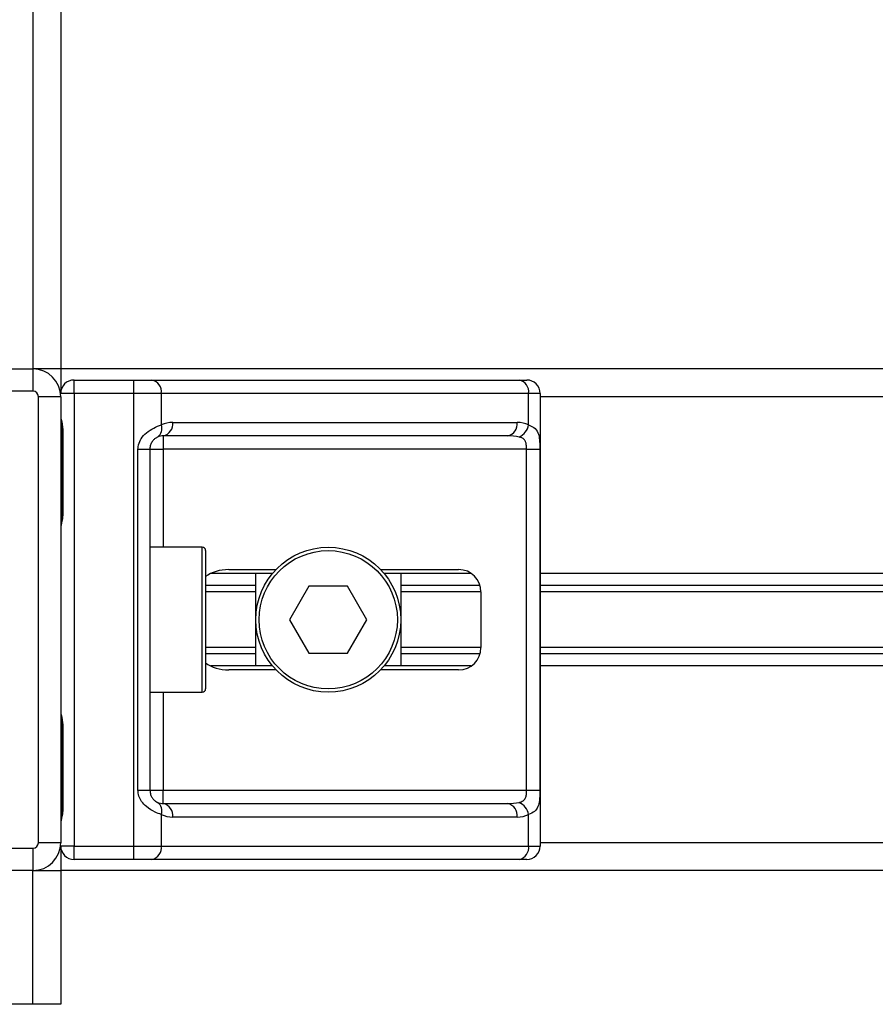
# Model space of a CAD drawing. Header units: millimetres. Extents: x 0 to 420, y 0 to 297.
# Tile 21 of 84: x 86.59 to 92.52, y 176.04 to 182.86. Entities that reach past the tile are written whole.
import ezdxf

# ---------------------------------------------------------------- set-up
doc = ezdxf.new("R2010")
doc.units = ezdxf.units.MM

msp = doc.modelspace()

# ---------------------------------------------------------------- linework, layer by layer
at = {"color": 7, "linetype": 'Continuous', "lineweight": 25}
for p, q in [((86.68013, 253.07929), (86.68013, 180.44062)), ((86.87332, 253.07929), (86.87332, 180.44062)), ((83.58912, 180.44062), (86.68013, 180.44062)), ((86.87332, 180.44062), (86.68013, 180.44062)), ((86.68013, 180.44062), (86.68013, 180.28607)), ((193.12668, 180.44062), (86.87332, 180.44062)), ((86.87332, 180.44062), (86.87332, 180.27062)), ((86.96605, 180.27062), (86.96605, 180.36335)), ((86.96605, 180.36335), (87.37949, 180.36335)), ((87.37949, 180.27062), (87.37949, 180.36335)), ((87.37949, 180.36335), (87.50517, 180.36335)), ((87.50517, 180.36335), (90.05136, 180.36335)), ((90.05136, 180.36335), (90.10342, 180.36335)), ((86.68013, 180.28607), (83.58912, 180.28607)), ((86.96605, 180.27062), (86.87332, 180.27062)), ((87.37949, 180.27062), (86.96605, 180.27062)), ((86.96605, 180.27062), (86.96605, 177.13325)), ((87.37949, 177.13325), (87.37949, 180.27062)), ((87.57074, 180.27062), (87.37949, 180.27062)), ((87.57074, 180.27062), (87.57074, 180.052)), ((90.11693, 180.27062), (87.57074, 180.27062)), ((90.11693, 180.052), (90.11693, 180.27062)), ((90.19615, 180.27062), (90.11693, 180.27062)), ((90.19615, 180.27062), (90.19615, 177.13325)), ((86.71877, 177.15643), (86.71877, 180.24744)), ((86.87332, 180.24744), (86.71877, 180.24744)), ((86.87332, 180.24744), (86.87332, 177.15643)), ((189.80385, 180.24744), (90.19615, 180.24744)), ((87.64982, 180.0697), (90.03785, 180.0697)), ((86.88161, 180.01561), (86.88161, 179.43605)), ((86.88161, 180.01561), (86.88753, 180.01561)), ((86.88753, 180.01561), (86.88753, 179.43605)), ((89.97228, 179.97697), (87.58425, 179.97697)), ((87.58425, 179.97697), (87.58425, 179.88424)), ((87.40886, 177.51962), (87.40886, 179.88424)), ((87.40886, 179.88424), (87.49152, 179.88424)), ((87.49152, 179.88424), (87.49152, 177.51962)), ((87.49152, 179.88424), (87.58425, 179.88424)), ((90.10237, 179.88424), (87.58425, 179.88424)), ((87.58425, 179.88424), (87.58425, 179.20422)), ((90.10237, 179.88424), (90.19455, 179.88424)), ((90.10237, 177.51962), (90.10237, 179.88424)), ((90.19455, 179.88424), (90.19455, 177.51962)), ((86.88161, 179.43605), (86.88753, 179.43605)), ((87.85471, 179.20422), (87.49152, 179.20422)), ((87.85471, 178.19964), (87.85471, 179.20422)), ((87.8779, 179.18104), (87.8779, 178.22283)), ((88.03794, 179.04967), (88.36547, 179.04967)), ((89.09038, 179.04967), (89.63193, 179.04967)), ((88.34134, 179.02263), (87.91442, 179.02263)), ((88.22563, 178.38124), (88.22563, 179.02263)), ((89.71927, 179.02263), (89.11451, 179.02263)), ((89.23021, 179.02263), (89.23021, 178.38124)), ((189.80385, 179.02263), (90.19615, 179.02263)), ((88.22563, 178.93886), (87.8779, 178.93886)), ((88.22563, 178.8945), (87.8779, 178.8945)), ((88.59408, 178.93376), (88.46023, 178.70193)), ((88.86177, 178.93376), (88.59408, 178.93376)), ((88.99561, 178.70193), (88.86177, 178.93376)), ((89.78016, 178.93886), (89.23021, 178.93886)), ((89.78648, 178.8945), (89.23021, 178.8945)), ((89.78648, 178.89512), (89.78648, 178.50875)), ((189.80385, 178.93886), (90.19615, 178.93886)), ((189.80385, 178.8945), (90.19615, 178.8945)), ((88.46023, 178.70193), (88.59408, 178.47011)), ((88.86177, 178.47011), (88.99561, 178.70193)), ((88.22563, 178.50937), (87.8779, 178.50937)), ((89.78648, 178.50937), (89.23021, 178.50937)), ((189.80385, 178.50937), (90.19615, 178.50937)), ((88.22563, 178.46501), (87.8779, 178.46501)), ((88.59408, 178.47011), (88.86177, 178.47011)), ((89.78016, 178.46501), (89.23021, 178.46501)), ((189.80385, 178.46501), (90.19615, 178.46501)), ((88.34134, 178.38124), (87.91442, 178.38124)), ((88.36547, 178.35419), (88.03794, 178.35419)), ((89.63193, 178.35419), (89.09038, 178.35419)), ((89.71927, 178.38124), (89.11451, 178.38124)), ((189.80385, 178.38124), (90.19615, 178.38124)), ((87.49152, 178.19964), (87.85471, 178.19964)), ((87.58425, 178.19964), (87.58425, 177.51962)), ((86.88161, 177.96782), (86.88161, 177.38826)), ((86.88161, 177.96782), (86.88753, 177.96782)), ((86.88753, 177.96782), (86.88753, 177.38826)), ((87.40886, 177.51962), (87.49152, 177.51962)), ((87.49152, 177.51962), (87.58425, 177.51962)), ((87.58425, 177.42689), (87.58425, 177.51962)), ((87.58425, 177.51962), (90.10237, 177.51962)), ((90.10237, 177.51962), (90.19455, 177.51962)), ((87.58425, 177.42689), (89.97228, 177.42689)), ((86.88161, 177.38826), (86.88753, 177.38826)), ((87.57074, 177.35187), (87.57074, 177.13325)), ((90.03785, 177.33416), (87.64982, 177.33416)), ((90.11693, 177.13325), (90.11693, 177.35187)), ((83.58912, 177.11779), (86.68013, 177.11779)), ((86.68013, 177.11779), (86.68013, 176.96324)), ((86.87332, 177.15643), (86.71877, 177.15643)), ((86.96605, 177.13325), (86.87332, 177.13325)), ((86.87332, 177.13325), (86.87332, 176.96324)), ((86.96605, 177.13325), (87.37949, 177.13325)), ((86.96605, 177.04052), (86.96605, 177.13325)), ((87.37949, 177.13325), (87.57074, 177.13325)), ((87.37949, 177.04052), (87.37949, 177.13325)), ((87.57074, 177.13325), (90.11693, 177.13325)), ((90.11693, 177.13325), (90.19615, 177.13325)), ((189.80385, 177.15643), (90.19615, 177.15643)), ((87.37949, 177.04052), (86.96605, 177.04052)), ((87.50517, 177.04052), (87.37949, 177.04052)), ((90.05136, 177.04052), (87.50517, 177.04052)), ((90.10342, 177.04052), (90.05136, 177.04052)), ((86.68013, 176.96324), (83.58912, 176.96324)), ((86.68013, 176.03594), (86.68013, 176.96324)), ((86.68013, 176.96324), (86.87332, 176.96324)), ((193.12668, 176.96324), (86.87332, 176.96324)), ((86.87332, 176.96324), (86.87332, 176.03594)), ((86.68013, 176.03594), (83.58912, 176.03594)), ((86.87332, 176.03594), (86.68013, 176.03594))]:
    msp.add_line(p, q, dxfattribs=at)
for radius in [0.50229, 0.47911]:
    msp.add_circle((88.72792, 178.70193), radius, dxfattribs=at)
for centre, radius, start, end in [((86.68013, 180.24744), 0.19319, 0, 90), ((86.96605, 180.27062), 0.09273, 90, 180), ((87.48877, 180.28221), 0.08278, 351.950533, 78.578246), ((90.03497, 180.28221), 0.08278, 351.950533, 78.578246), ((90.10342, 180.27062), 0.09273, 0, 90), ((86.68013, 180.24744), 0.03864, 0, 90), ((87.50433, 180.02663), 0.07109, 304.609873, 20.910188), ((87.64982, 179.88424), 0.18546, 90, 115.240416), ((87.56786, 180.05811), 0.08278, 281.421754, 8.049467), ((89.95589, 180.05811), 0.08278, 281.421754, 8.049467), ((90.03785, 179.88424), 0.18546, 64.759584, 90), ((89.99992, 180.07591), 0.11944, 295.516007, 348.451492), ((87.58425, 179.88424), 0.09273, 90, 115.240416), ((87.85471, 179.18104), 0.02318, 0, 90), ((89.63193, 178.89512), 0.15455, 0, 90), ((89.63193, 178.50875), 0.15455, 270, 0), ((87.85471, 178.22283), 0.02318, 270, 0), ((87.50433, 177.37724), 0.07109, 339.089812, 55.390127), ((87.58425, 177.51962), 0.09273, 244.759584, 270), ((87.56786, 177.34575), 0.08278, 351.950533, 78.578246), ((89.95589, 177.34575), 0.08278, 351.950533, 78.578246), ((89.99992, 177.32796), 0.11944, 11.548508, 64.483993), ((87.64982, 177.51962), 0.18546, 244.759584, 270), ((90.03785, 177.51962), 0.18546, 270, 295.240416), ((86.68013, 177.15643), 0.03864, 270, 0), ((86.68013, 177.15643), 0.19319, 270, 0), ((86.96605, 177.13325), 0.09273, 180, 270), ((87.48877, 177.12166), 0.08278, 281.421754, 8.049467), ((90.03497, 177.12166), 0.08278, 281.421754, 8.049467), ((90.10342, 177.13325), 0.09273, 270, 0)]:
    msp.add_arc(centre, radius, start, end, dxfattribs=at)
for centre, major_axis, ratio, start_param, end_param in [((89.97228, 179.88424), (0.18546, 0), 0.5, 1.130268, 1.5707963), ((88.03794, 178.89512), (0.21857, 0), 0.7071068, 1.5707963, 2.3923913), ((88.03794, 178.50875), (0.21857, 0), 0.7071068, 3.890794, 4.712389), ((89.97228, 177.51962), (0.18546, 0), 0.5, 4.712389, 5.1529173)]:
    msp.add_ellipse(centre, major_axis=major_axis, ratio=ratio, start_param=start_param, end_param=end_param, dxfattribs=at)
for points, knots in [([(86.87332, 180.11276), (86.87345, 180.11007), (86.87397, 180.09947), (86.8779, 180.08412), (86.88315, 180.06013), (86.88688, 180.04032), (86.88737, 180.02157), (86.88753, 180.01561)], [0, 0, 0, 0, 0.1172575, 0.461179, 0.5069762, 0.8431627, 1, 1, 1, 1]), ([(86.87408, 180.10258), (86.87428, 180.09864), (86.87534, 180.07856), (86.88162, 180.04554), (86.88146, 180.01595), (86.88141, 180.00483)], [0, 0, 0, 0, 0.1322449, 0.6741763, 1, 1, 1, 1]), ([(87.40886, 179.88424), (87.40909, 179.88977), (87.41003, 179.91256), (87.41923, 179.93687), (87.4391, 179.96984), (87.46828, 180.00151), (87.52034, 180.03432), (87.55343, 180.04593), (87.57074, 180.052)], [0, 0, 0, 0, 0.0620594, 0.25604, 0.28119649, 0.496867, 0.73687732, 1, 1, 1, 1]), ([(90.11693, 180.052), (90.12956, 180.04706), (90.15848, 180.03573), (90.18118, 180.00523), (90.18977, 179.9699), (90.19331, 179.93774), (90.19441, 179.91135), (90.19452, 179.89058), (90.19455, 179.88424)], [0, 0, 0, 0, 0.2204024, 0.5050019, 0.6931202, 0.7669429, 0.9288339, 1, 1, 1, 1]), ([(87.54471, 179.96812), (87.53923, 179.96529), (87.52999, 179.9605), (87.51713, 179.9487), (87.50695, 179.93617), (87.49712, 179.91955), (87.49193, 179.89915), (87.4916, 179.887), (87.49152, 179.88424)], [0, 0, 0, 0, 0.273797, 0.4623029, 0.4991581, 0.7049828, 0.9330438, 1, 1, 1, 1]), ([(90.10237, 179.88424), (90.10223, 179.89444), (90.10197, 179.9126), (90.09828, 179.93107), (90.09209, 179.94486), (90.08488, 179.95331), (90.0707, 179.96258), (90.05954, 179.96578), (90.05136, 179.96812)], [0, 0, 0, 0, 0.2459514, 0.4382643, 0.4984306, 0.6829349, 0.7679658, 1, 1, 1, 1]), ([(86.88753, 179.43605), (86.88719, 179.4274), (86.88636, 179.40573), (86.88091, 179.38077), (86.87523, 179.35672), (86.8741, 179.34618), (86.87332, 179.33889)], [0, 0, 0, 0, 0.22698943, 0.56901237, 0.70203402, 1, 1, 1, 1]), ([(86.88047, 179.4361), (86.8806, 179.42379), (86.88092, 179.39332), (86.87243, 179.36156), (86.8741, 179.3422), (86.87441, 179.33857)], [0, 0, 0, 0, 0.3553058, 0.87926, 1, 1, 1, 1]), ([(86.87332, 178.06497), (86.87345, 178.06228), (86.87397, 178.05168), (86.8779, 178.03633), (86.88315, 178.01233), (86.88688, 177.99252), (86.88737, 177.97378), (86.88753, 177.96782)], [0, 0, 0, 0, 0.11725755, 0.46117897, 0.50697617, 0.84316274, 1, 1, 1, 1]), ([(86.87408, 178.05479), (86.87428, 178.05085), (86.87534, 178.03077), (86.88162, 177.99775), (86.88146, 177.96815), (86.88141, 177.95704)], [0, 0, 0, 0, 0.1322449, 0.6741763, 1, 1, 1, 1]), ([(87.57074, 177.35187), (87.55641, 177.35681), (87.52357, 177.36813), (87.47248, 177.39864), (87.43911, 177.43397), (87.41961, 177.46612), (87.41014, 177.49252), (87.40916, 177.51328), (87.40886, 177.51962)], [0, 0, 0, 0, 0.2204024, 0.5050019, 0.6931202, 0.7669429, 0.9288339, 1, 1, 1, 1]), ([(87.49152, 177.51962), (87.49248, 177.50943), (87.49418, 177.49127), (87.50373, 177.4728), (87.51355, 177.45901), (87.52192, 177.45056), (87.53392, 177.44129), (87.54015, 177.43809), (87.54471, 177.43575)], [0, 0, 0, 0, 0.2459514, 0.4382643, 0.4984306, 0.6829349, 0.7679658, 1, 1, 1, 1]), ([(90.05136, 177.43575), (90.06097, 177.43858), (90.07719, 177.44336), (90.08917, 177.45517), (90.09658, 177.4677), (90.10121, 177.48432), (90.10227, 177.50471), (90.10235, 177.51687), (90.10237, 177.51962)], [0, 0, 0, 0, 0.27379704, 0.46230291, 0.49915809, 0.70498278, 0.93304377, 1, 1, 1, 1]), ([(90.19455, 177.51962), (90.19453, 177.5141), (90.19442, 177.49131), (90.19338, 177.467), (90.18972, 177.43403), (90.18253, 177.40236), (90.16026, 177.36954), (90.13181, 177.35794), (90.11693, 177.35187)], [0, 0, 0, 0, 0.0620594, 0.25604, 0.2811965, 0.496867, 0.7368773, 1, 1, 1, 1]), ([(86.88753, 177.38826), (86.88719, 177.37961), (86.88636, 177.35794), (86.88091, 177.33298), (86.87523, 177.30893), (86.8741, 177.29839), (86.87332, 177.2911)], [0, 0, 0, 0, 0.2269894, 0.5690124, 0.702034, 1, 1, 1, 1]), ([(86.88047, 177.38831), (86.8806, 177.376), (86.88092, 177.34553), (86.87243, 177.31377), (86.8741, 177.29441), (86.87441, 177.29078)], [0, 0, 0, 0, 0.3553058, 0.87926, 1, 1, 1, 1])]:
    msp.add_open_spline(points, degree=3, knots=knots, dxfattribs=at)

doc.saveas('drawing.dxf')
